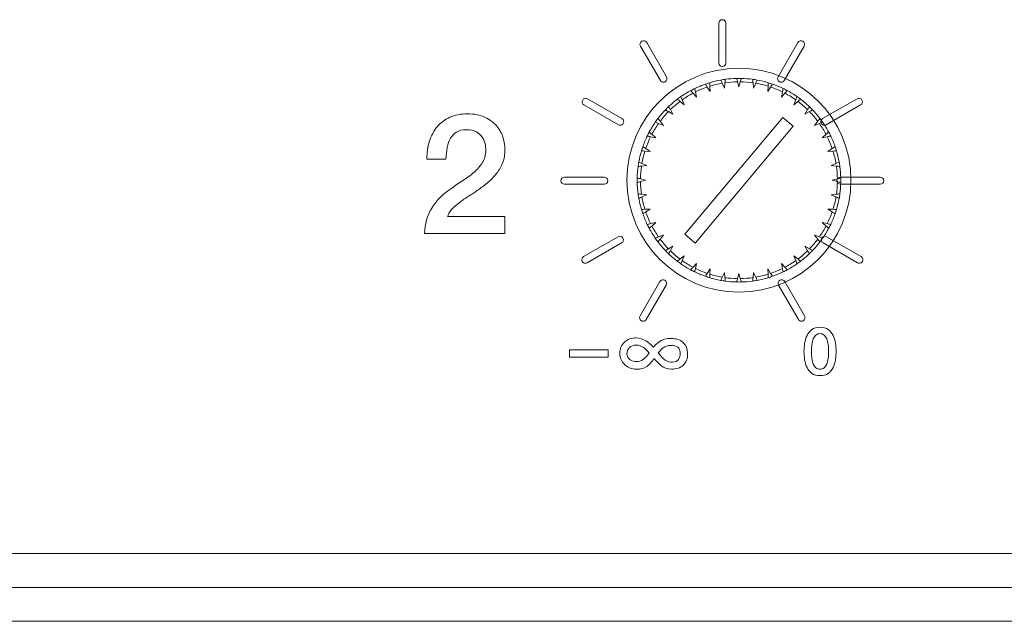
# Model space of a CAD drawing. Header units: millimetres. Extents: x 0 to 2122, y 0 to 1639.
# Tile 52 of 75: x 1825 to 1854, y 778 to 796. Entities that reach past the tile are written whole.
import ezdxf

# ---------------------------------------------------------------- set-up
doc = ezdxf.new("R2010")
doc.units = ezdxf.units.MM
doc.layers.add('1', color=7, linetype='Continuous', true_color=0xffffff)
doc.layers.add('2', color=7, linetype='Continuous', true_color=0xffffff)

msp = doc.modelspace()

# ---------------------------------------------------------------- linework, layer by layer
at = {"layer": '1', "color": 7, "linetype": 'Continuous', "lineweight": 13}
for p, q in [((1846.051, 794.07), (1846.091, 793.92)), ((1846.091, 793.92), (1846.131, 794.07)), ((1844.843, 793.621), (1844.81, 793.772)), ((1845.157, 793.916), (1845.241, 793.786)), ((1845.241, 793.786), (1845.233, 793.94)), ((1845.598, 794.028), (1845.661, 793.886)), ((1845.661, 793.886), (1845.677, 794.041)), ((1846.505, 794.041), (1846.521, 793.886)), ((1846.521, 793.886), (1846.584, 794.028)), ((1846.949, 793.94), (1846.941, 793.786)), ((1846.941, 793.786), (1847.025, 793.916)), ((1847.372, 793.772), (1847.34, 793.621)), ((1844.354, 793.493), (1844.475, 793.395)), ((1844.475, 793.395), (1844.419, 793.54)), ((1844.739, 793.736), (1844.843, 793.621)), ((1847.34, 793.621), (1847.443, 793.736)), ((1847.763, 793.54), (1847.708, 793.395)), ((1847.708, 793.395), (1847.828, 793.493)), ((1844.012, 793.192), (1844.147, 793.115)), ((1844.147, 793.115), (1844.069, 793.249)), ((1848.113, 793.249), (1848.036, 793.115)), ((1848.036, 793.115), (1848.17, 793.192)), ((1843.866, 792.787), (1843.769, 792.907)), ((1847.384, 793.022), (1844.492, 789.575)), ((1847.691, 792.765), (1847.384, 793.022)), ((1848.413, 792.907), (1848.316, 792.787)), ((1843.722, 792.842), (1843.866, 792.787)), ((1844.798, 789.318), (1847.691, 792.765)), ((1848.316, 792.787), (1848.461, 792.842)), ((1843.489, 792.451), (1843.641, 792.419)), ((1843.641, 792.419), (1843.526, 792.522)), ((1848.657, 792.522), (1848.541, 792.419)), ((1848.541, 792.419), (1848.693, 792.451)), ((1843.321, 792.028), (1843.476, 792.02)), ((1843.476, 792.02), (1843.346, 792.104)), ((1848.837, 792.104), (1848.707, 792.02)), ((1848.707, 792.02), (1848.861, 792.028)), ((1843.221, 791.584), (1843.375, 791.6)), ((1843.375, 791.6), (1843.233, 791.664)), ((1848.949, 791.664), (1848.807, 791.6)), ((1848.807, 791.6), (1848.961, 791.584)), ((1843.341, 791.17), (1843.191, 791.21)), ((1843.191, 791.13), (1843.341, 791.17)), ((1848.991, 791.21), (1848.841, 791.17)), ((1848.841, 791.17), (1848.991, 791.13)), ((1843.375, 790.74), (1843.221, 790.756)), ((1843.233, 790.677), (1843.375, 790.74)), ((1848.961, 790.756), (1848.807, 790.74)), ((1848.807, 790.74), (1848.949, 790.677)), ((1843.476, 790.32), (1843.321, 790.312)), ((1843.346, 790.236), (1843.476, 790.32)), ((1848.707, 790.32), (1848.837, 790.236)), ((1848.861, 790.312), (1848.707, 790.32)), ((1843.641, 789.922), (1843.489, 789.89)), ((1843.526, 789.818), (1843.641, 789.922)), ((1848.693, 789.89), (1848.541, 789.922)), ((1848.541, 789.922), (1848.657, 789.818)), ((1843.866, 789.554), (1843.722, 789.498)), ((1843.769, 789.433), (1843.866, 789.554)), ((1844.492, 789.575), (1844.798, 789.318)), ((1848.316, 789.554), (1848.413, 789.433)), ((1848.461, 789.498), (1848.316, 789.554)), ((1844.147, 789.226), (1844.012, 789.148)), ((1844.069, 789.091), (1844.147, 789.226)), ((1848.036, 789.226), (1848.113, 789.091)), ((1848.17, 789.148), (1848.036, 789.226)), ((1844.475, 788.945), (1844.354, 788.848)), ((1844.419, 788.801), (1844.475, 788.945)), ((1847.828, 788.848), (1847.708, 788.945)), ((1847.708, 788.945), (1847.763, 788.801)), ((1844.843, 788.72), (1844.739, 788.605)), ((1844.81, 788.568), (1844.843, 788.72)), ((1845.241, 788.555), (1845.157, 788.425)), ((1845.233, 788.4), (1845.241, 788.555)), ((1847.025, 788.425), (1846.941, 788.555)), ((1846.941, 788.555), (1846.949, 788.4)), ((1847.443, 788.605), (1847.34, 788.72)), ((1847.34, 788.72), (1847.372, 788.568)), ((1845.661, 788.454), (1845.598, 788.313)), ((1845.677, 788.3), (1845.661, 788.454)), ((1846.091, 788.42), (1846.051, 788.271)), ((1846.131, 788.271), (1846.091, 788.42)), ((1846.521, 788.454), (1846.505, 788.3)), ((1846.584, 788.313), (1846.521, 788.454)), ((1957.991, 780.17), (1542.191, 780.17)), ((1542.191, 779.17), (1957.991, 779.17)), ((1957.991, 778.17), (1792.591, 778.17))]:
    msp.add_line(p, q, dxfattribs=at)
at = {"layer": '1', "color": 7, "linetype": 'Continuous', "lineweight": 13, "extrusion": (0, 0, -1)}
msp.add_circle((-1846.091, 791.17), 3.3, dxfattribs=at)
for start, end in [(73.2757, 79.7243), (82.2757, 88.7243), (91.2757, 97.7243), (100.2757, 106.7243), (55.2757, 61.7243), (64.2757, 70.7243), (109.2757, 115.7243), (118.2757, 124.7243), (46.2757, 52.7243), (127.2757, 133.7243), (37.2757, 43.7243), (136.2757, 142.7243), (28.2757, 34.7243), (145.2757, 151.7243), (19.2757, 25.7243), (154.2757, 160.7243), (10.2757, 16.7243), (163.2757, 169.7243), (1.2757, 7.7243), (172.2757, 178.7243), (352.2757, 358.7243), (181.2757, 187.7243), (343.2757, 349.7243), (190.2757, 196.7243), (334.2757, 340.7243), (199.2757, 205.7243), (325.2757, 331.7243), (208.2757, 214.7243), (316.2757, 322.7243), (217.2757, 223.7243), (307.2757, 313.7243), (226.2757, 232.7243), (298.2757, 304.7243), (235.2757, 241.7243), (289.2757, 295.7243), (280.2757, 286.7243), (253.2757, 259.7243), (244.2757, 250.7243), (271.2757, 277.7243), (262.2757, 268.7243)]:
    msp.add_arc((-1846.091, 791.17), 3, start, end, dxfattribs=at)
at = {"layer": '1', "color": 7, "linetype": 'Continuous', "lineweight": 13}
for radius, start, end in [(3, 97.7243, 100.2757), (2.9, 90.7926, 98.2074), (3, 88.7243, 91.2757), (2.9, 81.7926, 89.2074), (3, 79.7243, 82.2757), (3, 115.7243, 118.2757), (2.9, 108.7926, 116.2074), (3, 106.7243, 109.2757), (2.9, 99.7926, 107.2074), (2.9, 72.7926, 80.2074), (3, 70.7243, 73.2757), (2.9, 63.7926, 71.2074), (3, 61.7243, 64.2757), (2.9, 126.7926, 134.2074), (3, 124.7243, 127.2757), (2.9, 117.7926, 125.2074), (2.9, 54.7926, 62.2074), (3, 52.7243, 55.2757), (2.9, 45.7926, 53.2074), (2.9, 135.7926, 143.2074), (3, 133.7243, 136.2757), (3, 43.7243, 46.2757), (2.9, 36.7926, 44.2074), (3, 142.7243, 145.2757), (3, 34.7243, 37.2757), (2.9, 144.7926, 152.2074), (2.9, 27.7926, 35.2074), (2.9, 153.7926, 161.2074), (3, 151.7243, 154.2757), (2.9, 18.7926, 26.2074), (3, 25.7243, 28.2757), (3, 160.7243, 163.2757), (2.9, 162.7926, 170.2074), (2.9, 9.7926, 17.2074), (3, 16.7243, 19.2757), (3, 169.7243, 172.2757), (2.9, 171.7926, 179.2074), (2.9, 0.7926, 8.2074), (3, 7.7243, 10.2757), (3, 178.7243, 181.2757), (3, 358.7243, 1.2757), (2.9, 180.7926, 188.2074), (2.9, 351.7926, 359.2074), (3, 187.7243, 190.2757), (2.9, 189.7926, 197.2074), (2.9, 342.7926, 350.2074), (3, 349.7243, 352.2757), (3, 196.7243, 199.2757), (3, 340.7243, 343.2757), (2.9, 198.7926, 206.2074), (2.9, 333.7926, 341.2074), (3, 205.7243, 208.2757), (2.9, 207.7926, 215.2074), (2.9, 324.7926, 332.2074), (3, 331.7243, 334.2757), (3, 214.7243, 217.2757), (2.9, 216.7926, 224.2074), (2.9, 315.7926, 323.2074), (3, 322.7243, 325.2757), (3, 223.7243, 226.2757), (2.9, 225.7926, 233.2074), (2.9, 306.7926, 314.2074), (3, 313.7243, 316.2757), (3, 232.7243, 235.2757), (2.9, 234.7926, 242.2074), (2.9, 243.7926, 251.2074), (2.9, 288.7926, 296.2074), (2.9, 297.7926, 305.2074), (3, 304.7243, 307.2757), (3, 241.7243, 244.2757), (3, 250.7243, 253.2757), (2.9, 252.7926, 260.2074), (2.9, 261.7926, 269.2074), (2.9, 270.7926, 278.2074), (2.9, 279.7926, 287.2074), (3, 286.7243, 289.2757), (3, 295.7243, 298.2757), (3, 259.7243, 262.2757), (3, 268.7243, 271.2757), (3, 277.7243, 280.2757)]:
    msp.add_arc((1846.091, 791.17), radius, start, end, dxfattribs=at)
for points in [[(1845.556, 794.122), (1845.57, 794.091), (1845.584, 794.059), (1845.598, 794.028)], [(1845.677, 794.041), (1845.681, 794.075), (1845.684, 794.109), (1845.688, 794.143)], [(1846.024, 794.17), (1846.033, 794.136), (1846.042, 794.103), (1846.051, 794.07)], [(1846.131, 794.07), (1846.14, 794.103), (1846.149, 794.136), (1846.158, 794.17)], [(1846.494, 794.143), (1846.498, 794.109), (1846.502, 794.075), (1846.505, 794.041)], [(1846.584, 794.028), (1846.598, 794.059), (1846.612, 794.091), (1846.626, 794.122)], [(1844.67, 793.812), (1844.693, 793.787), (1844.716, 793.761), (1844.739, 793.736)], [(1844.81, 793.772), (1844.803, 793.806), (1844.796, 793.839), (1844.789, 793.873)], [(1845.101, 794.002), (1845.119, 793.973), (1845.138, 793.945), (1845.157, 793.916)], [(1845.233, 793.94), (1845.231, 793.975), (1845.23, 794.009), (1845.228, 794.043)], [(1846.954, 794.043), (1846.953, 794.009), (1846.951, 793.975), (1846.949, 793.94)], [(1847.025, 793.916), (1847.044, 793.945), (1847.063, 793.973), (1847.081, 794.002)], [(1847.393, 793.873), (1847.386, 793.839), (1847.379, 793.806), (1847.372, 793.772)], [(1847.443, 793.736), (1847.466, 793.761), (1847.489, 793.787), (1847.512, 793.812)], [(1844.274, 793.557), (1844.301, 793.536), (1844.328, 793.514), (1844.354, 793.493)], [(1844.419, 793.54), (1844.407, 793.572), (1844.395, 793.604), (1844.382, 793.636)], [(1847.8, 793.636), (1847.788, 793.604), (1847.775, 793.572), (1847.763, 793.54)], [(1847.828, 793.493), (1847.855, 793.514), (1847.881, 793.536), (1847.908, 793.557)], [(1843.923, 793.244), (1843.953, 793.227), (1843.983, 793.21), (1844.012, 793.192)], [(1844.069, 793.249), (1844.052, 793.279), (1844.035, 793.309), (1844.018, 793.338)], [(1848.165, 793.338), (1848.148, 793.309), (1848.13, 793.279), (1848.113, 793.249)], [(1848.17, 793.192), (1848.2, 793.21), (1848.229, 793.227), (1848.259, 793.244)], [(1843.769, 792.907), (1843.747, 792.934), (1843.726, 792.961), (1843.704, 792.987)], [(1848.478, 792.987), (1848.457, 792.961), (1848.435, 792.934), (1848.413, 792.907)], [(1843.625, 792.879), (1843.657, 792.867), (1843.69, 792.855), (1843.722, 792.842)], [(1848.461, 792.842), (1848.493, 792.855), (1848.525, 792.867), (1848.557, 792.879)], [(1843.388, 792.472), (1843.422, 792.465), (1843.456, 792.458), (1843.489, 792.451)], [(1843.526, 792.522), (1843.5, 792.545), (1843.475, 792.568), (1843.449, 792.591)], [(1848.733, 792.591), (1848.708, 792.568), (1848.682, 792.545), (1848.657, 792.522)], [(1848.693, 792.451), (1848.727, 792.458), (1848.76, 792.465), (1848.794, 792.472)], [(1843.218, 792.034), (1843.252, 792.032), (1843.287, 792.03), (1843.321, 792.028)], [(1843.346, 792.104), (1843.317, 792.123), (1843.288, 792.142), (1843.259, 792.161)], [(1848.923, 792.161), (1848.894, 792.142), (1848.865, 792.123), (1848.837, 792.104)], [(1848.861, 792.028), (1848.896, 792.03), (1848.93, 792.032), (1848.964, 792.034)], [(1843.118, 791.574), (1843.152, 791.577), (1843.187, 791.581), (1843.221, 791.584)], [(1843.233, 791.664), (1843.202, 791.677), (1843.171, 791.691), (1843.139, 791.705)], [(1849.043, 791.705), (1849.012, 791.691), (1848.98, 791.677), (1848.949, 791.664)], [(1848.961, 791.584), (1848.996, 791.581), (1849.03, 791.577), (1849.064, 791.574)], [(1843.191, 791.21), (1843.158, 791.219), (1843.125, 791.228), (1843.092, 791.237)], [(1849.09, 791.237), (1849.057, 791.228), (1849.024, 791.219), (1848.991, 791.21)], [(1843.092, 791.103), (1843.125, 791.112), (1843.158, 791.121), (1843.191, 791.13)], [(1848.991, 791.13), (1849.024, 791.121), (1849.057, 791.112), (1849.09, 791.103)], [(1843.221, 790.756), (1843.187, 790.76), (1843.152, 790.763), (1843.118, 790.767)], [(1843.139, 790.635), (1843.171, 790.649), (1843.202, 790.663), (1843.233, 790.677)], [(1848.949, 790.677), (1848.98, 790.663), (1849.012, 790.649), (1849.043, 790.635)], [(1849.064, 790.767), (1849.03, 790.763), (1848.996, 790.76), (1848.961, 790.756)], [(1843.321, 790.312), (1843.287, 790.311), (1843.252, 790.309), (1843.218, 790.307)], [(1848.964, 790.307), (1848.93, 790.309), (1848.896, 790.311), (1848.861, 790.312)], [(1843.259, 790.18), (1843.288, 790.199), (1843.317, 790.217), (1843.346, 790.236)], [(1848.837, 790.236), (1848.865, 790.217), (1848.894, 790.199), (1848.923, 790.18)], [(1843.489, 789.89), (1843.456, 789.882), (1843.422, 789.875), (1843.388, 789.868)], [(1843.449, 789.749), (1843.475, 789.772), (1843.5, 789.795), (1843.526, 789.818)], [(1848.657, 789.818), (1848.682, 789.795), (1848.708, 789.772), (1848.733, 789.749)], [(1848.794, 789.868), (1848.76, 789.875), (1848.727, 789.882), (1848.693, 789.89)], [(1843.722, 789.498), (1843.69, 789.486), (1843.657, 789.474), (1843.625, 789.461)], [(1843.704, 789.353), (1843.726, 789.38), (1843.747, 789.407), (1843.769, 789.433)], [(1848.413, 789.433), (1848.435, 789.407), (1848.457, 789.38), (1848.478, 789.353)], [(1848.557, 789.461), (1848.525, 789.474), (1848.493, 789.486), (1848.461, 789.498)], [(1844.012, 789.148), (1843.983, 789.131), (1843.953, 789.114), (1843.923, 789.097)], [(1848.259, 789.097), (1848.229, 789.114), (1848.2, 789.131), (1848.17, 789.148)], [(1844.018, 789.002), (1844.035, 789.032), (1844.052, 789.062), (1844.069, 789.091)], [(1844.354, 788.848), (1844.328, 788.826), (1844.301, 788.805), (1844.274, 788.783)], [(1847.908, 788.783), (1847.881, 788.805), (1847.855, 788.826), (1847.828, 788.848)], [(1848.113, 789.091), (1848.13, 789.062), (1848.148, 789.032), (1848.165, 789.002)], [(1844.382, 788.705), (1844.395, 788.737), (1844.407, 788.769), (1844.419, 788.801)], [(1844.739, 788.605), (1844.716, 788.579), (1844.693, 788.554), (1844.67, 788.528)], [(1844.789, 788.468), (1844.796, 788.501), (1844.803, 788.535), (1844.81, 788.568)], [(1847.372, 788.568), (1847.379, 788.535), (1847.386, 788.501), (1847.393, 788.468)], [(1847.512, 788.528), (1847.489, 788.554), (1847.466, 788.579), (1847.443, 788.605)], [(1847.763, 788.801), (1847.775, 788.769), (1847.788, 788.737), (1847.8, 788.705)], [(1845.157, 788.425), (1845.138, 788.396), (1845.119, 788.367), (1845.101, 788.338)], [(1845.228, 788.297), (1845.23, 788.331), (1845.231, 788.366), (1845.233, 788.4)], [(1845.598, 788.313), (1845.584, 788.281), (1845.57, 788.25), (1845.556, 788.218)], [(1845.688, 788.198), (1845.684, 788.232), (1845.681, 788.266), (1845.677, 788.3)], [(1846.051, 788.271), (1846.042, 788.237), (1846.033, 788.204), (1846.024, 788.171)], [(1846.158, 788.171), (1846.149, 788.204), (1846.14, 788.237), (1846.131, 788.271)], [(1846.505, 788.3), (1846.502, 788.266), (1846.498, 788.232), (1846.494, 788.198)], [(1846.626, 788.218), (1846.612, 788.25), (1846.598, 788.281), (1846.584, 788.313)], [(1846.949, 788.4), (1846.951, 788.366), (1846.953, 788.331), (1846.954, 788.297)], [(1847.081, 788.338), (1847.063, 788.367), (1847.044, 788.396), (1847.025, 788.425)]]:
    msp.add_open_spline(points, degree=3, dxfattribs=at)
at = {"layer": '2', "color": 7, "linetype": 'Continuous', "lineweight": 13}
for points, knots in [([(1845.6, 794.518), (1845.542, 794.518), (1845.495, 794.566), (1845.495, 794.624), (1845.495, 794.624), (1845.495, 795.795), (1845.495, 795.795), (1845.495, 795.853), (1845.542, 795.9), (1845.659, 795.9), (1845.706, 795.853), (1845.706, 795.795), (1845.706, 795.795), (1845.706, 794.624), (1845.706, 794.624), (1845.706, 794.566), (1845.659, 794.518), (1845.6, 794.518)], [0, 0, 0, 0, 0.166667, 0.166667, 0.166667, 0.333333, 0.333333, 0.333333, 0.5, 0.5, 0.666667, 0.666667, 0.666667, 0.833333, 0.833333, 0.833333, 1, 1, 1, 1]), ([(1837.573, 793.025), (1837.72, 793.092), (1837.89, 793.126), (1838.085, 793.126), (1838.295, 793.126), (1838.472, 793.091), (1838.754, 792.953), (1838.869, 792.866), (1838.957, 792.76)], [0.55882353, 0.55882353, 0.55882353, 0.55882353, 0.58823529, 0.58823529, 0.58823529, 0.61764706, 0.61764706, 0.64705882, 0.64705882, 0.64705882, 0.64705882]), ([(1838.347, 792.595), (1838.271, 792.636), (1838.172, 792.657), (1838.05, 792.657), (1837.938, 792.657), (1837.845, 792.634), (1837.697, 792.546), (1837.638, 792.485), (1837.549, 792.33), (1837.516, 792.238), (1837.473, 792.028), (1837.46, 791.914), (1837.457, 791.792)], [0.2941176, 0.2941176, 0.2941176, 0.2941176, 0.3235294, 0.3235294, 0.3235294, 0.3529412, 0.3529412, 0.3823529, 0.3823529, 0.4117647, 0.4117647, 0.4411765, 0.4411765, 0.4411765, 0.4411765]), ([(1838.957, 792.76), (1839.044, 792.655), (1839.105, 792.541), (1839.178, 792.294), (1839.196, 792.176), (1839.196, 792.064), (1839.196, 791.926), (1839.175, 791.801), (1839.132, 791.689)], [0.64705882, 0.64705882, 0.64705882, 0.64705882, 0.67647059, 0.67647059, 0.70588235, 0.70588235, 0.70588235, 0.73529412, 0.73529412, 0.73529412, 0.73529412]), ([(1838.633, 792.044), (1838.633, 792.107), (1838.625, 792.173), (1838.596, 792.315), (1838.567, 792.381), (1838.524, 792.442)], [0.20588235, 0.20588235, 0.20588235, 0.20588235, 0.23529412, 0.23529412, 0.26470588, 0.26470588, 0.26470588, 0.26470588]), ([(1837.941, 791.148), (1838.063, 791.225), (1838.175, 791.308), (1838.379, 791.486), (1838.463, 791.582), (1838.529, 791.686)], [0.11764706, 0.11764706, 0.11764706, 0.11764706, 0.14705882, 0.14705882, 0.17647059, 0.17647059, 0.17647059, 0.17647059]), ([(1839.132, 791.689), (1839.089, 791.576), (1839.031, 791.474), (1838.886, 791.286), (1838.804, 791.2), (1838.62, 791.042), (1838.524, 790.968), (1838.327, 790.829), (1838.228, 790.763), (1838.129, 790.701)], [0.7352941, 0.7352941, 0.7352941, 0.7352941, 0.7647059, 0.7647059, 0.7941176, 0.7941176, 0.8235294, 0.8235294, 0.8529412, 0.8529412, 0.8529412, 0.8529412]), ([(1842.12, 791.051), (1842.12, 791.051), (1840.949, 791.051), (1840.949, 791.051), (1840.891, 791.051), (1840.843, 791.098), (1840.843, 791.215), (1840.891, 791.263), (1840.949, 791.263), (1840.949, 791.263), (1842.12, 791.263), (1842.12, 791.263), (1842.178, 791.263), (1842.225, 791.215), (1842.225, 791.098), (1842.178, 791.051), (1842.12, 791.051)], [0, 0, 0, 0, 0.166667, 0.166667, 0.166667, 0.333333, 0.333333, 0.5, 0.5, 0.5, 0.666667, 0.666667, 0.666667, 0.833333, 0.833333, 1, 1, 1, 1]), ([(1850.252, 791.051), (1850.252, 791.051), (1849.081, 791.051), (1849.081, 791.051), (1849.023, 791.051), (1848.975, 791.098), (1848.975, 791.215), (1849.023, 791.263), (1849.081, 791.263), (1849.081, 791.263), (1850.252, 791.263), (1850.252, 791.263), (1850.31, 791.263), (1850.358, 791.215), (1850.358, 791.098), (1850.31, 791.051), (1850.252, 791.051)], [0, 0, 0, 0, 0.166667, 0.166667, 0.166667, 0.333333, 0.333333, 0.5, 0.5, 0.5, 0.666667, 0.666667, 0.666667, 0.833333, 0.833333, 1, 1, 1, 1]), ([(1836.83, 789.6), (1836.833, 789.886), (1836.902, 790.136), (1837.173, 790.564), (1837.357, 790.75), (1837.591, 790.908)], [0.02941176, 0.02941176, 0.02941176, 0.02941176, 0.05882353, 0.05882353, 0.08823529, 0.08823529, 0.08823529, 0.08823529]), ([(1848.48, 786.835), (1848.578, 786.835), (1848.658, 786.813), (1848.782, 786.723), (1848.83, 786.665), (1848.865, 786.596)], [0, 0, 0, 0, 0.0625, 0.0625, 0.125, 0.125, 0.125, 0.125]), ([(1842.715, 786.395), (1842.807, 786.48), (1842.922, 786.523), (1843.059, 786.523), (1843.163, 786.523), (1843.265, 786.491), (1843.364, 786.427)], [0.8235294, 0.8235294, 0.8235294, 0.8235294, 0.8823529, 0.8823529, 0.8823529, 0.9411765, 0.9411765, 0.9411765, 0.9411765]), ([(1848.096, 785.651), (1848.061, 785.72), (1848.038, 785.797), (1848.013, 785.964), (1848.007, 786.045), (1848.007, 786.201), (1848.013, 786.282), (1848.038, 786.449), (1848.061, 786.526), (1848.096, 786.596)], [0.625, 0.625, 0.625, 0.625, 0.6875, 0.6875, 0.75, 0.75, 0.8125, 0.8125, 0.875, 0.875, 0.875, 0.875]), ([(1848.602, 786.607), (1848.569, 786.635), (1848.529, 786.65), (1848.431, 786.65), (1848.39, 786.635), (1848.358, 786.607)], [0.4375, 0.4375, 0.4375, 0.4375, 0.5, 0.5, 0.5625, 0.5625, 0.5625, 0.5625]), ([(1848.865, 786.596), (1848.9, 786.526), (1848.923, 786.449), (1848.948, 786.282), (1848.954, 786.201), (1848.954, 786.045), (1848.948, 785.964), (1848.923, 785.797), (1848.9, 785.72), (1848.865, 785.651)], [0.125, 0.125, 0.125, 0.125, 0.1875, 0.1875, 0.25, 0.25, 0.3125, 0.3125, 0.375, 0.375, 0.375, 0.375]), ([(1842.731, 785.73), (1842.629, 785.822), (1842.578, 785.936), (1842.578, 786.07), (1842.578, 786.202), (1842.624, 786.31), (1842.715, 786.395)], [0.7058824, 0.7058824, 0.7058824, 0.7058824, 0.7647059, 0.7647059, 0.7647059, 0.8235294, 0.8235294, 0.8235294, 0.8235294]), ([(1842.864, 786.238), (1842.815, 786.189), (1842.79, 786.127), (1842.79, 786.051), (1842.79, 785.978), (1842.821, 785.921), (1842.883, 785.878)], [0.4285714, 0.4285714, 0.4285714, 0.4285714, 0.5714286, 0.5714286, 0.5714286, 0.7142857, 0.7142857, 0.7142857, 0.7142857]), ([(1843.293, 786.225), (1843.215, 786.283), (1843.137, 786.311), (1842.98, 786.311), (1842.915, 786.287), (1842.864, 786.238)], [0.1428571, 0.1428571, 0.1428571, 0.1428571, 0.2857143, 0.2857143, 0.4285714, 0.4285714, 0.4285714, 0.4285714]), ([(1843.802, 786.445), (1843.881, 786.487), (1843.978, 786.507), (1844.092, 786.507), (1844.236, 786.507), (1844.351, 786.469), (1844.438, 786.392)], [0.0588235, 0.0588235, 0.0588235, 0.0588235, 0.1176471, 0.1176471, 0.1176471, 0.1764706, 0.1764706, 0.1764706, 0.1764706]), ([(1844.286, 786.249), (1844.24, 786.284), (1844.17, 786.301), (1844.076, 786.301), (1843.99, 786.301), (1843.917, 786.277), (1843.855, 786.228)], [0.5714286, 0.5714286, 0.5714286, 0.5714286, 0.7142857, 0.7142857, 0.7142857, 0.8571429, 0.8571429, 0.8571429, 0.8571429]), ([(1844.311, 785.89), (1844.342, 785.933), (1844.357, 786.002), (1844.357, 786.096), (1844.357, 786.164), (1844.333, 786.215), (1844.286, 786.249)], [0.2857143, 0.2857143, 0.2857143, 0.2857143, 0.4285714, 0.4285714, 0.4285714, 0.5714286, 0.5714286, 0.5714286, 0.5714286]), ([(1844.438, 786.392), (1844.532, 786.311), (1844.578, 786.198), (1844.578, 785.91), (1844.535, 785.798), (1844.45, 785.718)], [0.1764706, 0.1764706, 0.1764706, 0.1764706, 0.2352941, 0.2352941, 0.2941176, 0.2941176, 0.2941176, 0.2941176]), ([(1848.282, 786.493), (1848.263, 786.445), (1848.249, 786.389), (1848.234, 786.262), (1848.23, 786.195), (1848.23, 786.051), (1848.234, 785.984), (1848.249, 785.855), (1848.263, 785.8), (1848.282, 785.752)], [0.625, 0.625, 0.625, 0.625, 0.6875, 0.6875, 0.75, 0.75, 0.8125, 0.8125, 0.875, 0.875, 0.875, 0.875]), ([(1848.679, 785.752), (1848.698, 785.8), (1848.711, 785.855), (1848.727, 785.984), (1848.731, 786.051), (1848.731, 786.195), (1848.727, 786.262), (1848.711, 786.389), (1848.698, 786.445), (1848.679, 786.493)], [0.125, 0.125, 0.125, 0.125, 0.1875, 0.1875, 0.25, 0.25, 0.3125, 0.3125, 0.375, 0.375, 0.375, 0.375]), ([(1842.883, 785.878), (1842.937, 785.842), (1843.002, 785.823), (1843.077, 785.823), (1843.204, 785.823), (1843.327, 785.91), (1843.447, 786.083)], [0.7142857, 0.7142857, 0.7142857, 0.7142857, 0.8571429, 0.8571429, 0.8571429, 1, 1, 1, 1]), ([(1843.375, 785.682), (1843.292, 785.626), (1843.192, 785.598), (1843.073, 785.598), (1842.942, 785.598), (1842.827, 785.642), (1842.731, 785.73)], [0.5882353, 0.5882353, 0.5882353, 0.5882353, 0.6470588, 0.6470588, 0.6470588, 0.7058824, 0.7058824, 0.7058824, 0.7058824]), ([(1848.72, 785.478), (1848.658, 785.433), (1848.578, 785.411), (1848.382, 785.411), (1848.303, 785.433), (1848.179, 785.523), (1848.13, 785.581), (1848.096, 785.651)], [0.4375, 0.4375, 0.4375, 0.4375, 0.5, 0.5, 0.5625, 0.5625, 0.625, 0.625, 0.625, 0.625]), ([(1848.48, 785.597), (1848.529, 785.597), (1848.569, 785.611), (1848.634, 785.667), (1848.66, 785.705), (1848.679, 785.752)], [0, 0, 0, 0, 0.0625, 0.0625, 0.125, 0.125, 0.125, 0.125])]:
    msp.add_open_spline(points, degree=3, knots=knots, dxfattribs=at)
for points in [[(1843.188, 795.123), (1843.159, 795.173), (1843.177, 795.238), (1843.227, 795.267)], [(1843.227, 795.267), (1843.278, 795.297), (1843.343, 795.279), (1843.372, 795.228)], [(1843.372, 795.228), (1843.372, 795.228), (1843.957, 794.215), (1843.957, 794.215)], [(1847.244, 794.215), (1847.244, 794.215), (1847.829, 795.228), (1847.829, 795.228)], [(1847.829, 795.228), (1847.858, 795.279), (1847.922, 795.297), (1847.974, 795.267)], [(1847.974, 795.267), (1848.024, 795.238), (1848.042, 795.173), (1848.012, 795.123)], [(1843.774, 794.109), (1843.774, 794.109), (1843.188, 795.123), (1843.188, 795.123)], [(1848.012, 795.123), (1848.012, 795.123), (1847.427, 794.109), (1847.427, 794.109)], [(1843.866, 794.056), (1843.829, 794.056), (1843.794, 794.075), (1843.774, 794.109)], [(1843.918, 794.07), (1843.902, 794.06), (1843.884, 794.056), (1843.866, 794.056)], [(1843.957, 794.215), (1843.986, 794.164), (1843.969, 794.099), (1843.918, 794.07)], [(1847.282, 794.07), (1847.232, 794.099), (1847.214, 794.164), (1847.244, 794.215)], [(1847.335, 794.056), (1847.317, 794.056), (1847.299, 794.06), (1847.282, 794.07)], [(1847.427, 794.109), (1847.407, 794.075), (1847.372, 794.056), (1847.335, 794.056)], [(1841.524, 793.388), (1841.474, 793.417), (1841.456, 793.482), (1841.486, 793.533)], [(1841.486, 793.533), (1841.515, 793.583), (1841.579, 793.601), (1841.63, 793.571)], [(1841.63, 793.571), (1841.63, 793.571), (1842.644, 792.986), (1842.644, 792.986)], [(1848.556, 792.986), (1848.556, 792.986), (1849.571, 793.571), (1849.571, 793.571)], [(1849.571, 793.571), (1849.621, 793.601), (1849.686, 793.583), (1849.715, 793.533)], [(1849.715, 793.533), (1849.745, 793.482), (1849.727, 793.417), (1849.676, 793.388)], [(1842.539, 792.802), (1842.539, 792.802), (1841.524, 793.388), (1841.524, 793.388)], [(1849.676, 793.388), (1849.676, 793.388), (1848.662, 792.802), (1848.662, 792.802)], [(1837.2, 792.746), (1837.303, 792.864), (1837.427, 792.957), (1837.573, 793.025)], [(1842.644, 792.986), (1842.695, 792.957), (1842.712, 792.892), (1842.683, 792.841)], [(1848.518, 792.841), (1848.489, 792.892), (1848.506, 792.957), (1848.556, 792.986)], [(1836.971, 792.323), (1837.022, 792.486), (1837.098, 792.627), (1837.2, 792.746)], [(1842.591, 792.788), (1842.573, 792.788), (1842.555, 792.793), (1842.539, 792.802)], [(1842.683, 792.841), (1842.664, 792.807), (1842.628, 792.788), (1842.591, 792.788)], [(1848.61, 792.788), (1848.573, 792.788), (1848.537, 792.807), (1848.518, 792.841)], [(1848.662, 792.802), (1848.646, 792.793), (1848.628, 792.788), (1848.61, 792.788)], [(1836.894, 791.792), (1836.894, 791.983), (1836.92, 792.16), (1836.971, 792.323)], [(1838.524, 792.442), (1838.481, 792.503), (1838.422, 792.554), (1838.347, 792.595)], [(1838.529, 791.686), (1838.595, 791.79), (1838.63, 791.909), (1838.633, 792.044)], [(1837.457, 791.792), (1837.457, 791.792), (1836.894, 791.792), (1836.894, 791.792)], [(1837.591, 790.908), (1837.702, 790.991), (1837.82, 791.07), (1837.941, 791.148)], [(1838.129, 790.701), (1838.031, 790.638), (1837.939, 790.576), (1837.855, 790.513)], [(1837.635, 790.318), (1837.573, 790.251), (1837.53, 790.179), (1837.507, 790.103)], [(1837.855, 790.513), (1837.771, 790.45), (1837.698, 790.386), (1837.635, 790.318)], [(1837.507, 790.103), (1837.507, 790.103), (1839.191, 790.103), (1839.191, 790.103)], [(1839.191, 790.103), (1839.191, 790.103), (1839.191, 789.6), (1839.191, 789.6)], [(1839.191, 789.6), (1839.191, 789.6), (1836.83, 789.6), (1836.83, 789.6)], [(1841.513, 788.919), (1841.513, 788.919), (1842.527, 789.505), (1842.527, 789.505)], [(1842.527, 789.505), (1842.577, 789.534), (1842.642, 789.516), (1842.671, 789.466)], [(1842.671, 789.466), (1842.701, 789.415), (1842.683, 789.35), (1842.633, 789.321)], [(1848.568, 789.321), (1848.518, 789.35), (1848.5, 789.415), (1848.53, 789.466)], [(1848.53, 789.466), (1848.559, 789.516), (1848.623, 789.534), (1848.674, 789.505)], [(1848.674, 789.505), (1848.674, 789.505), (1849.688, 788.919), (1849.688, 788.919)], [(1842.633, 789.321), (1842.633, 789.321), (1841.618, 788.736), (1841.618, 788.736)], [(1849.583, 788.736), (1849.583, 788.736), (1848.568, 789.321), (1848.568, 789.321)], [(1841.474, 788.774), (1841.445, 788.825), (1841.462, 788.89), (1841.513, 788.919)], [(1849.688, 788.919), (1849.739, 788.89), (1849.756, 788.825), (1849.727, 788.774)], [(1841.566, 788.722), (1841.529, 788.722), (1841.493, 788.741), (1841.474, 788.774)], [(1841.618, 788.736), (1841.602, 788.726), (1841.584, 788.722), (1841.566, 788.722)], [(1849.635, 788.722), (1849.617, 788.722), (1849.599, 788.726), (1849.583, 788.736)], [(1849.727, 788.774), (1849.707, 788.741), (1849.672, 788.722), (1849.635, 788.722)], [(1843.177, 787.171), (1843.177, 787.171), (1843.762, 788.185), (1843.762, 788.185)], [(1843.946, 788.079), (1843.946, 788.079), (1843.36, 787.065), (1843.36, 787.065)], [(1843.762, 788.185), (1843.791, 788.235), (1843.856, 788.253), (1843.907, 788.223)], [(1843.907, 788.223), (1843.957, 788.194), (1843.975, 788.129), (1843.946, 788.079)], [(1847.255, 788.079), (1847.226, 788.129), (1847.243, 788.194), (1847.294, 788.223)], [(1847.841, 787.065), (1847.841, 787.065), (1847.255, 788.079), (1847.255, 788.079)], [(1847.294, 788.223), (1847.345, 788.253), (1847.409, 788.235), (1847.438, 788.185)], [(1847.438, 788.185), (1847.438, 788.185), (1848.024, 787.171), (1848.024, 787.171)], [(1843.215, 787.026), (1843.165, 787.055), (1843.147, 787.12), (1843.177, 787.171)], [(1848.024, 787.171), (1848.053, 787.12), (1848.036, 787.055), (1847.985, 787.026)], [(1843.268, 787.012), (1843.25, 787.012), (1843.232, 787.016), (1843.215, 787.026)], [(1843.36, 787.065), (1843.34, 787.031), (1843.305, 787.012), (1843.268, 787.012)], [(1847.933, 787.012), (1847.896, 787.012), (1847.86, 787.031), (1847.841, 787.065)], [(1847.985, 787.026), (1847.969, 787.016), (1847.951, 787.012), (1847.933, 787.012)], [(1848.241, 786.768), (1848.303, 786.813), (1848.382, 786.835), (1848.48, 786.835)], [(1848.096, 786.596), (1848.13, 786.665), (1848.179, 786.723), (1848.241, 786.768)], [(1848.358, 786.607), (1848.326, 786.579), (1848.301, 786.541), (1848.282, 786.493)], [(1848.679, 786.493), (1848.66, 786.541), (1848.634, 786.579), (1848.602, 786.607)], [(1843.447, 786.083), (1843.369, 786.16), (1843.318, 786.208), (1843.293, 786.225)], [(1843.364, 786.427), (1843.413, 786.396), (1843.483, 786.338), (1843.575, 786.252)], [(1843.575, 786.252), (1843.656, 786.344), (1843.732, 786.409), (1843.802, 786.445)], [(1843.855, 786.228), (1843.831, 786.21), (1843.784, 786.161), (1843.715, 786.08)], [(1842.238, 786.171), (1841.858, 786.171), (1841.478, 786.171), (1841.098, 786.171)], [(1841.098, 786.171), (1841.098, 786.097), (1841.098, 786.024), (1841.098, 785.95)], [(1841.098, 785.95), (1841.478, 785.95), (1841.858, 785.95), (1842.238, 785.95)], [(1842.238, 785.95), (1842.238, 786.024), (1842.238, 786.097), (1842.238, 786.171)], [(1843.715, 786.08), (1843.849, 785.89), (1843.99, 785.799), (1844.137, 785.808)], [(1843.585, 785.911), (1843.513, 785.804), (1843.443, 785.727), (1843.375, 785.682)], [(1843.596, 785.901), (1843.596, 785.901), (1843.585, 785.911), (1843.585, 785.911)], [(1843.791, 785.709), (1843.791, 785.709), (1843.596, 785.901), (1843.596, 785.901)], [(1844.101, 785.602), (1843.984, 785.605), (1843.88, 785.64), (1843.791, 785.709)], [(1844.45, 785.718), (1844.363, 785.637), (1844.247, 785.599), (1844.101, 785.602)], [(1844.137, 785.808), (1844.219, 785.812), (1844.278, 785.84), (1844.311, 785.89)], [(1848.282, 785.752), (1848.301, 785.705), (1848.326, 785.667), (1848.358, 785.639)], [(1848.865, 785.651), (1848.83, 785.581), (1848.782, 785.523), (1848.72, 785.478)], [(1848.358, 785.639), (1848.39, 785.611), (1848.431, 785.597), (1848.48, 785.597)]]:
    msp.add_open_spline(points, degree=3, dxfattribs=at)

doc.saveas('drawing.dxf')
